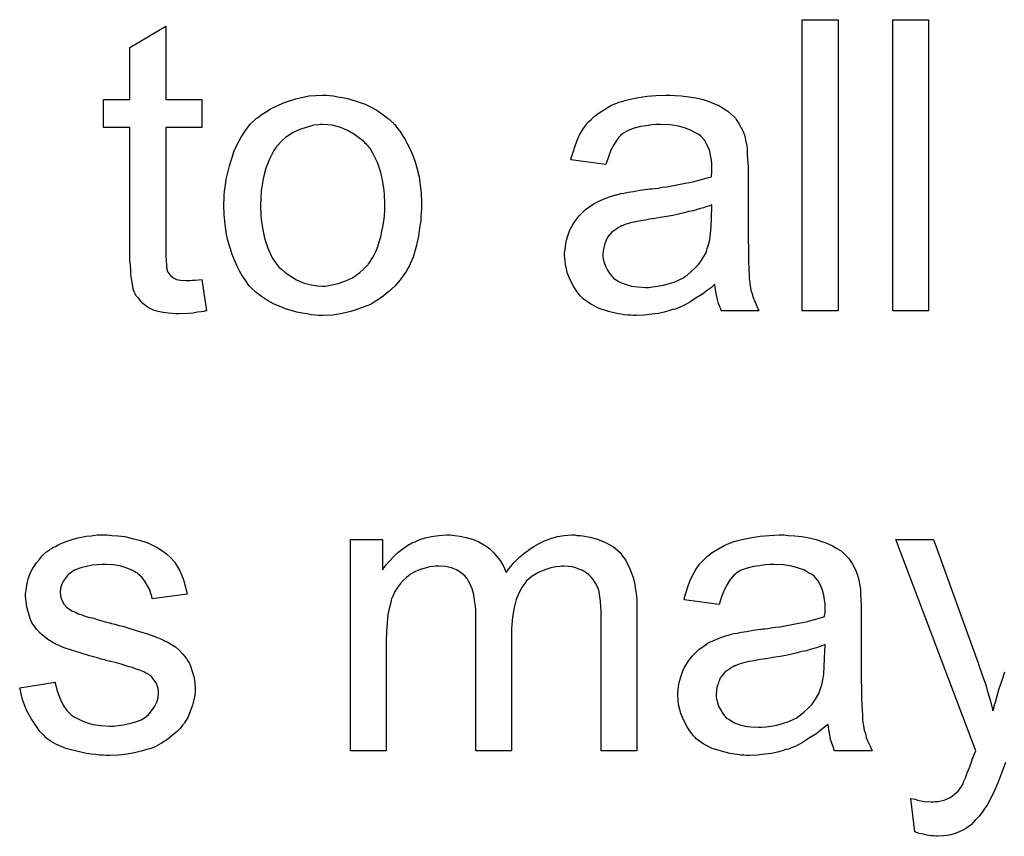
# Model space of a CAD drawing. Extents: x -1.5 to 9, y -3 to 5.
# Tile 241 of 256: x 5.88 to 6.151, y -0.566 to -0.341. Entities that reach past the tile are written whole.
import ezdxf

# ---------------------------------------------------------------- set-up
doc = ezdxf.new("R2010")
doc.units = 0
doc.layers.add('qfn16-30-34-a_mechanical_19', color=1, linetype='CONTINUOUS')

msp = doc.modelspace()

# ---------------------------------------------------------------- linework, layer by layer
at = {"layer": 'qfn16-30-34-a_mechanical_19', "color": 1}
for points in [[(5.920207, -0.363162), (5.930158, -0.363162), (5.930158, -0.370798), (5.920207, -0.370798), (5.920207, -0.40493), (5.920207, -0.405161), (5.920207, -0.405624), (5.920207, -0.406318), (5.920323, -0.407128), (5.920439, -0.408979), (5.920555, -0.409789), (5.92067, -0.410368), (5.920786, -0.410599), (5.921133, -0.411062), (5.921596, -0.41164), (5.922406, -0.412219), (5.922637, -0.412335), (5.923216, -0.412566), (5.924257, -0.412797), (5.925761, -0.412913), (5.926918, -0.412913), (5.927497, -0.412797), (5.928306, -0.412797), (5.929232, -0.412682), (5.930158, -0.412566), (5.93143, -0.421243), (5.931199, -0.421243), (5.930736, -0.421359), (5.929926, -0.421475), (5.928885, -0.421591), (5.927728, -0.421822), (5.926455, -0.421938), (5.92391, -0.422053), (5.922984, -0.422053), (5.922059, -0.421938), (5.920902, -0.421822), (5.919513, -0.421706), (5.918125, -0.421359), (5.916852, -0.421012), (5.915579, -0.420434), (5.915464, -0.420318), (5.915117, -0.420087), (5.914654, -0.419739), (5.91396, -0.419161), (5.913381, -0.418582), (5.912687, -0.417772), (5.911993, -0.416963), (5.91153, -0.415921), (5.91153, -0.415806), (5.911298, -0.415343), (5.911183, -0.414533), (5.910951, -0.413376), (5.91072, -0.411872), (5.910604, -0.410946), (5.910604, -0.409905), (5.910489, -0.408632), (5.910373, -0.40736), (5.910373, -0.405971), (5.910373, -0.404351), (5.910373, -0.370798), (5.903084, -0.370798), (5.903084, -0.363162), (5.910373, -0.363162), (5.910373, -0.348815), (5.920207, -0.342915), (5.920207, -0.363162)], [(6.105096, -0.421243), (6.095261, -0.421243), (6.095261, -0.341179), (6.105096, -0.341179), (6.105096, -0.421243)], [(6.129971, -0.421243), (6.120137, -0.421243), (6.120137, -0.341179), (6.129971, -0.341179), (6.129971, -0.421243)], [(5.96533, -0.362005), (5.966372, -0.362121), (5.967529, -0.362352), (5.968801, -0.362584), (5.970306, -0.362815), (5.973429, -0.363856), (5.975049, -0.364435), (5.976669, -0.365245), (5.978289, -0.366055), (5.979909, -0.367212), (5.981413, -0.368369), (5.982917, -0.369757), (5.983033, -0.369873), (5.983264, -0.370104), (5.983611, -0.370567), (5.984074, -0.371145), (5.984652, -0.371955), (5.985346, -0.372997), (5.986041, -0.374154), (5.986735, -0.375426), (5.987429, -0.376815), (5.988123, -0.37855), (5.988818, -0.380286), (5.989396, -0.382253), (5.989859, -0.384335), (5.990206, -0.386534), (5.990437, -0.388848), (5.990553, -0.391393), (5.990553, -0.391509), (5.990553, -0.391856), (5.990553, -0.392434), (5.990553, -0.393244), (5.990437, -0.39417), (5.990322, -0.395327), (5.990322, -0.396484), (5.99009, -0.397756), (5.989743, -0.400649), (5.989049, -0.403541), (5.988239, -0.406434), (5.987082, -0.409095), (5.987082, -0.409211), (5.986966, -0.409326), (5.986735, -0.409673), (5.986503, -0.410136), (5.985694, -0.411293), (5.984652, -0.412682), (5.983264, -0.414301), (5.981528, -0.415921), (5.979561, -0.417541), (5.977248, -0.419045), (5.977132, -0.419045), (5.977016, -0.419161), (5.976669, -0.419392), (5.976091, -0.419624), (5.975512, -0.419855), (5.974818, -0.420087), (5.973082, -0.420781), (5.971115, -0.421359), (5.968686, -0.421938), (5.96614, -0.422401), (5.963364, -0.422516), (5.962207, -0.422516), (5.961281, -0.422401), (5.96024, -0.422285), (5.959083, -0.422053), (5.957694, -0.421822), (5.956306, -0.421591), (5.953182, -0.420665), (5.951446, -0.419971), (5.949827, -0.419277), (5.948207, -0.418351), (5.946587, -0.41731), (5.945083, -0.416153), (5.943579, -0.414764), (5.943463, -0.414649), (5.943232, -0.414417), (5.942885, -0.413954), (5.942422, -0.41326), (5.941843, -0.41245), (5.941265, -0.411525), (5.940571, -0.410368), (5.939876, -0.408979), (5.939182, -0.407475), (5.938488, -0.40574), (5.937909, -0.403889), (5.937331, -0.401922), (5.936868, -0.399723), (5.936521, -0.397409), (5.93629, -0.394864), (5.936174, -0.392203), (5.936174, -0.391971), (5.936174, -0.391509), (5.93629, -0.390699), (5.93629, -0.389542), (5.936405, -0.388269), (5.936637, -0.386649), (5.936868, -0.385029), (5.937331, -0.383178), (5.937794, -0.381327), (5.938372, -0.37936), (5.939066, -0.377277), (5.939992, -0.375311), (5.940918, -0.373459), (5.94219, -0.371608), (5.943463, -0.369873), (5.945083, -0.368369), (5.945199, -0.368253), (5.94543, -0.368137), (5.945893, -0.36779), (5.946471, -0.367327), (5.947166, -0.366865), (5.948091, -0.366286), (5.949017, -0.365707), (5.950174, -0.365129), (5.951446, -0.36455), (5.952835, -0.363972), (5.955959, -0.362931), (5.959545, -0.362121), (5.961397, -0.362005), (5.963364, -0.361889), (5.96452, -0.361889), (5.96533, -0.362005)], [(6.06032, -0.362005), (6.062056, -0.362121), (6.064023, -0.362352), (6.065989, -0.362699), (6.067956, -0.363162), (6.069807, -0.363741), (6.070039, -0.363856), (6.070617, -0.364088), (6.071427, -0.364435), (6.072469, -0.364898), (6.073626, -0.365592), (6.074783, -0.366286), (6.075824, -0.367212), (6.076749, -0.368137), (6.076865, -0.368253), (6.077097, -0.3686), (6.077444, -0.369178), (6.077907, -0.369873), (6.078485, -0.370914), (6.078948, -0.371955), (6.079411, -0.373228), (6.079758, -0.374732), (6.079758, -0.374848), (6.079873, -0.375195), (6.079989, -0.375889), (6.080105, -0.376815), (6.080105, -0.378087), (6.080221, -0.379591), (6.080336, -0.381558), (6.080336, -0.383757), (6.080336, -0.396947), (6.080336, -0.397062), (6.080336, -0.397525), (6.080336, -0.398219), (6.080336, -0.399145), (6.080336, -0.400186), (6.080336, -0.401459), (6.080452, -0.404236), (6.080452, -0.407128), (6.080568, -0.410021), (6.080683, -0.411293), (6.080683, -0.41245), (6.080799, -0.413492), (6.080915, -0.414301), (6.080915, -0.414417), (6.08103, -0.41488), (6.081146, -0.415574), (6.081493, -0.4165), (6.081725, -0.417541), (6.082187, -0.418698), (6.082766, -0.419971), (6.083344, -0.421243), (6.073047, -0.421243), (6.072931, -0.421128), (6.072816, -0.420665), (6.072584, -0.420087), (6.072237, -0.419161), (6.07189, -0.41812), (6.071659, -0.416847), (6.071427, -0.415459), (6.071196, -0.413954), (6.07108, -0.413954), (6.070965, -0.414186), (6.07027, -0.414764), (6.069229, -0.415574), (6.067841, -0.416615), (6.066105, -0.417657), (6.06437, -0.418814), (6.062518, -0.419855), (6.060551, -0.420665), (6.06032, -0.420781), (6.059626, -0.420896), (6.058585, -0.421243), (6.057312, -0.421591), (6.055692, -0.421938), (6.053841, -0.422169), (6.051758, -0.422401), (6.049676, -0.422516), (6.04875, -0.422516), (6.048056, -0.422401), (6.047246, -0.422401), (6.04632, -0.422285), (6.044238, -0.421938), (6.041924, -0.421359), (6.039378, -0.420549), (6.037064, -0.419392), (6.034982, -0.417888), (6.03475, -0.417657), (6.034172, -0.417078), (6.033362, -0.416037), (6.032436, -0.414649), (6.031511, -0.412913), (6.030701, -0.410946), (6.030122, -0.408517), (6.030007, -0.40736), (6.029891, -0.405971), (6.029891, -0.40574), (6.029891, -0.405277), (6.030007, -0.404467), (6.030122, -0.403426), (6.030354, -0.402153), (6.030701, -0.40088), (6.031164, -0.399492), (6.031742, -0.398219), (6.031858, -0.398103), (6.032089, -0.397641), (6.032552, -0.396947), (6.033131, -0.396137), (6.033825, -0.395211), (6.03475, -0.394285), (6.035676, -0.39336), (6.036833, -0.39255), (6.036949, -0.392434), (6.037412, -0.392203), (6.03799, -0.39174), (6.038916, -0.391277), (6.039957, -0.390814), (6.04123, -0.390236), (6.042502, -0.389773), (6.044006, -0.38931), (6.044122, -0.38931), (6.044585, -0.389195), (6.045279, -0.388963), (6.046205, -0.388848), (6.047362, -0.388616), (6.048866, -0.388385), (6.050601, -0.388038), (6.052684, -0.387806), (6.0528, -0.387806), (6.053262, -0.38769), (6.053841, -0.38769), (6.054651, -0.387575), (6.055576, -0.387459), (6.056733, -0.387228), (6.058006, -0.387112), (6.059395, -0.386881), (6.062171, -0.386302), (6.06518, -0.385724), (6.067841, -0.385029), (6.069113, -0.384682), (6.07027, -0.384335), (6.07027, -0.384219), (6.07027, -0.383988), (6.070386, -0.383294), (6.070386, -0.382484), (6.070386, -0.382021), (6.070386, -0.38179), (6.070386, -0.381674), (6.070386, -0.381558), (6.070386, -0.380864), (6.07027, -0.379707), (6.070039, -0.378435), (6.069692, -0.377046), (6.069113, -0.375658), (6.068419, -0.374385), (6.067493, -0.373344), (6.067378, -0.373228), (6.066799, -0.372765), (6.065874, -0.372302), (6.064717, -0.371608), (6.063097, -0.37103), (6.061246, -0.370451), (6.058932, -0.370104), (6.056271, -0.369988), (6.055114, -0.369988), (6.053957, -0.370104), (6.052337, -0.370336), (6.050717, -0.370567), (6.048981, -0.37103), (6.047362, -0.371608), (6.045973, -0.372418), (6.045858, -0.372534), (6.045395, -0.372881), (6.044816, -0.373459), (6.044122, -0.374385), (6.043428, -0.375542), (6.042618, -0.377046), (6.041924, -0.378897), (6.04123, -0.38098), (6.031627, -0.379707), (6.031627, -0.379591), (6.031742, -0.379476), (6.031742, -0.379129), (6.031858, -0.378666), (6.032205, -0.377625), (6.032668, -0.37612), (6.033246, -0.374616), (6.03394, -0.372997), (6.034866, -0.371377), (6.035907, -0.369873), (6.036023, -0.369757), (6.036486, -0.369294), (6.03718, -0.3686), (6.038106, -0.367674), (6.039378, -0.366749), (6.040882, -0.365823), (6.042618, -0.364782), (6.044585, -0.363972), (6.044701, -0.363972), (6.044816, -0.363856), (6.045163, -0.363741), (6.045626, -0.363625), (6.046783, -0.363278), (6.048403, -0.362931), (6.050254, -0.362584), (6.052568, -0.362236), (6.054998, -0.362005), (6.057775, -0.361889), (6.059047, -0.361889), (6.06032, -0.362005)], [(5.963364, -0.369988), (5.962669, -0.369988), (5.962091, -0.370104), (5.960818, -0.37022), (5.959083, -0.370683), (5.957116, -0.371377), (5.955033, -0.372302), (5.953066, -0.373691), (5.952025, -0.374616), (5.951099, -0.375542), (5.951099, -0.375658), (5.950868, -0.375773), (5.950636, -0.37612), (5.950289, -0.376583), (5.949942, -0.377162), (5.949595, -0.377856), (5.949132, -0.378782), (5.94867, -0.379707), (5.948207, -0.380864), (5.947744, -0.382021), (5.947397, -0.38341), (5.94705, -0.384914), (5.946703, -0.386534), (5.946471, -0.388269), (5.946356, -0.390236), (5.94624, -0.392203), (5.94624, -0.392318), (5.94624, -0.392666), (5.94624, -0.393244), (5.946356, -0.394054), (5.946356, -0.39498), (5.946471, -0.396021), (5.946818, -0.398451), (5.947397, -0.401227), (5.948323, -0.404004), (5.94948, -0.406665), (5.950289, -0.407822), (5.951099, -0.408979), (5.951215, -0.408979), (5.951331, -0.409211), (5.952025, -0.409789), (5.953066, -0.410715), (5.954455, -0.41164), (5.95619, -0.412682), (5.958273, -0.413607), (5.960702, -0.414186), (5.961975, -0.414301), (5.963364, -0.414417), (5.964058, -0.414417), (5.964636, -0.414301), (5.965909, -0.41407), (5.967644, -0.413723), (5.969496, -0.413029), (5.971578, -0.412103), (5.973545, -0.410715), (5.974586, -0.409789), (5.975512, -0.408864), (5.975628, -0.408748), (5.975743, -0.408632), (5.975975, -0.408285), (5.976322, -0.407822), (5.976669, -0.407244), (5.977132, -0.40655), (5.977595, -0.405624), (5.978057, -0.404698), (5.97852, -0.403541), (5.978867, -0.402269), (5.97933, -0.40088), (5.979677, -0.399376), (5.980024, -0.397641), (5.980256, -0.395905), (5.980487, -0.393938), (5.980487, -0.391856), (5.980487, -0.39174), (5.980487, -0.391393), (5.980487, -0.390814), (5.980371, -0.39012), (5.980371, -0.389195), (5.980256, -0.388153), (5.979909, -0.385724), (5.97933, -0.383178), (5.978404, -0.380401), (5.977132, -0.377856), (5.976438, -0.376583), (5.975512, -0.375542), (5.975512, -0.375426), (5.975281, -0.375311), (5.974586, -0.374616), (5.973545, -0.373807), (5.972157, -0.372765), (5.970421, -0.371724), (5.968339, -0.370798), (5.966025, -0.37022), (5.964752, -0.370104), (5.963364, -0.369988)], [(6.070386, -0.392087), (6.07027, -0.392087), (6.070155, -0.392203), (6.069807, -0.392318), (6.069345, -0.392434), (6.068766, -0.392666), (6.068072, -0.392897), (6.067262, -0.393128), (6.066337, -0.39336), (6.065295, -0.393707), (6.064023, -0.393938), (6.06275, -0.394285), (6.061246, -0.394632), (6.059626, -0.39498), (6.058006, -0.395327), (6.056155, -0.395558), (6.054188, -0.395905), (6.053957, -0.395905), (6.053262, -0.396021), (6.052105, -0.396252), (6.050833, -0.396484), (6.049444, -0.396715), (6.048056, -0.397062), (6.046783, -0.397409), (6.045626, -0.397872), (6.045511, -0.397872), (6.045163, -0.398103), (6.044701, -0.398335), (6.044238, -0.398682), (6.042849, -0.399608), (6.041692, -0.400996), (6.041692, -0.401112), (6.041461, -0.401343), (6.041345, -0.401806), (6.041114, -0.402384), (6.040882, -0.403079), (6.040651, -0.403773), (6.040535, -0.404698), (6.04042, -0.405624), (6.04042, -0.40574), (6.04042, -0.406318), (6.040535, -0.407012), (6.040767, -0.407938), (6.041114, -0.408979), (6.041692, -0.410021), (6.042387, -0.411178), (6.043312, -0.412219), (6.043428, -0.412335), (6.043891, -0.412566), (6.044585, -0.413029), (6.045511, -0.413492), (6.046783, -0.413954), (6.048287, -0.414417), (6.050023, -0.414649), (6.052105, -0.414764), (6.053031, -0.414764), (6.054188, -0.414649), (6.055461, -0.414417), (6.057081, -0.414186), (6.0587, -0.413723), (6.060436, -0.413144), (6.062171, -0.412335), (6.062403, -0.412219), (6.062865, -0.411872), (6.063675, -0.411293), (6.064601, -0.410483), (6.065642, -0.409558), (6.066799, -0.408401), (6.067725, -0.407012), (6.06865, -0.405508), (6.068766, -0.405393), (6.068882, -0.40493), (6.069113, -0.40412), (6.06946, -0.403079), (6.069807, -0.40169), (6.070039, -0.40007), (6.070155, -0.398103), (6.07027, -0.395789), (6.070386, -0.392087)], [(5.905398, -0.482958), (5.907133, -0.483074), (5.908984, -0.483305), (5.910951, -0.483768), (5.913034, -0.484231), (5.915001, -0.484925), (5.915117, -0.484925), (5.915232, -0.485041), (5.915811, -0.485272), (5.916736, -0.485735), (5.917893, -0.486313), (5.919166, -0.487123), (5.920439, -0.488049), (5.921596, -0.48909), (5.922637, -0.490247), (5.922753, -0.490363), (5.922984, -0.490825), (5.923447, -0.491635), (5.924025, -0.492561), (5.924604, -0.493949), (5.925182, -0.495454), (5.925645, -0.497189), (5.926108, -0.499156), (5.916505, -0.500429), (5.916505, -0.500197), (5.916389, -0.499734), (5.916158, -0.498925), (5.915811, -0.497883), (5.915232, -0.496842), (5.914538, -0.495685), (5.913728, -0.494528), (5.912571, -0.493487), (5.912456, -0.493371), (5.911993, -0.493139), (5.911298, -0.492677), (5.910257, -0.492214), (5.9091, -0.491751), (5.907596, -0.491288), (5.905745, -0.491057), (5.903778, -0.490941), (5.902621, -0.490941), (5.901464, -0.491057), (5.89996, -0.491173), (5.898456, -0.49152), (5.896836, -0.491867), (5.895332, -0.492445), (5.894059, -0.493255), (5.893944, -0.493371), (5.893596, -0.493602), (5.893134, -0.494065), (5.892671, -0.494759), (5.892092, -0.495454), (5.89163, -0.496379), (5.891282, -0.49742), (5.891167, -0.498462), (5.891167, -0.498577), (5.891167, -0.498809), (5.891282, -0.499156), (5.891282, -0.499619), (5.89163, -0.500776), (5.892324, -0.501933), (5.892439, -0.502048), (5.892555, -0.502164), (5.892787, -0.502511), (5.893249, -0.502858), (5.893712, -0.503205), (5.894406, -0.503668), (5.895216, -0.504015), (5.896142, -0.504478), (5.896257, -0.504478), (5.896489, -0.504594), (5.896952, -0.504709), (5.897762, -0.505057), (5.898919, -0.505404), (5.900423, -0.505751), (5.901348, -0.506098), (5.90239, -0.506329), (5.903547, -0.506676), (5.904819, -0.507024), (5.904935, -0.507024), (5.905282, -0.507139), (5.905861, -0.507255), (5.906555, -0.507486), (5.907365, -0.507718), (5.908406, -0.507949), (5.910604, -0.508643), (5.913034, -0.509337), (5.915464, -0.510147), (5.917662, -0.510957), (5.918588, -0.511304), (5.919398, -0.511651), (5.919629, -0.511767), (5.920092, -0.511999), (5.920786, -0.512346), (5.921827, -0.512924), (5.922868, -0.513618), (5.92391, -0.514544), (5.924951, -0.515585), (5.925877, -0.516742), (5.925992, -0.516858), (5.926224, -0.517321), (5.926687, -0.518015), (5.927149, -0.519056), (5.927497, -0.520329), (5.927959, -0.521717), (5.928191, -0.523337), (5.928306, -0.525188), (5.928306, -0.52542), (5.928306, -0.525998), (5.928191, -0.526924), (5.927959, -0.528197), (5.927612, -0.529585), (5.927034, -0.531089), (5.92634, -0.532825), (5.925414, -0.534444), (5.925298, -0.534676), (5.924835, -0.535139), (5.924257, -0.535948), (5.923331, -0.536874), (5.922059, -0.537915), (5.92067, -0.539072), (5.91905, -0.540114), (5.917083, -0.541155), (5.916968, -0.541155), (5.916852, -0.541271), (5.916158, -0.541502), (5.915001, -0.541849), (5.913497, -0.542312), (5.911646, -0.542775), (5.909563, -0.543122), (5.907365, -0.543353), (5.904819, -0.543469), (5.903778, -0.543469), (5.902968, -0.543353), (5.902042, -0.543353), (5.900886, -0.543238), (5.899729, -0.543122), (5.898456, -0.54289), (5.895679, -0.542312), (5.892787, -0.541502), (5.89001, -0.540345), (5.888737, -0.539651), (5.88758, -0.538841), (5.887464, -0.538725), (5.887349, -0.53861), (5.886654, -0.537915), (5.885613, -0.536874), (5.884456, -0.535254), (5.883183, -0.533287), (5.881911, -0.530973), (5.880869, -0.528081), (5.88006, -0.524841), (5.889778, -0.523337), (5.889778, -0.523453), (5.889778, -0.523569), (5.89001, -0.524263), (5.890241, -0.52542), (5.890704, -0.526692), (5.891282, -0.528081), (5.891977, -0.529585), (5.893018, -0.531089), (5.894291, -0.532362), (5.894522, -0.532477), (5.894985, -0.532825), (5.89591, -0.533287), (5.897067, -0.533866), (5.898572, -0.534444), (5.900307, -0.534907), (5.90239, -0.535254), (5.904819, -0.53537), (5.905976, -0.53537), (5.907133, -0.535254), (5.908637, -0.535023), (5.910257, -0.534676), (5.911993, -0.534213), (5.913497, -0.533635), (5.914885, -0.532709), (5.915001, -0.532593), (5.915464, -0.532246), (5.915926, -0.531668), (5.916621, -0.530858), (5.917199, -0.529932), (5.917778, -0.528775), (5.918125, -0.527618), (5.91824, -0.52623), (5.91824, -0.526114), (5.91824, -0.525651), (5.918125, -0.525073), (5.917893, -0.524263), (5.917546, -0.523453), (5.916968, -0.522643), (5.916274, -0.521717), (5.915232, -0.521023), (5.915117, -0.520908), (5.91477, -0.520792), (5.914191, -0.520445), (5.913265, -0.520098), (5.911877, -0.519635), (5.911067, -0.519288), (5.910141, -0.519056), (5.9091, -0.518709), (5.907943, -0.518362), (5.906671, -0.518015), (5.905166, -0.517668), (5.905051, -0.517668), (5.904704, -0.517552), (5.904125, -0.517437), (5.903431, -0.517205), (5.902505, -0.516974), (5.901464, -0.516627), (5.899266, -0.516048), (5.89672, -0.515238), (5.894291, -0.514544), (5.891977, -0.513734), (5.890935, -0.513271), (5.890125, -0.512924), (5.889894, -0.512808), (5.889431, -0.512577), (5.888737, -0.512114), (5.887811, -0.511536), (5.88677, -0.510726), (5.885729, -0.5098), (5.884688, -0.508759), (5.883762, -0.507486), (5.883646, -0.507371), (5.883415, -0.506908), (5.883068, -0.506098), (5.882721, -0.505172), (5.882373, -0.504015), (5.882026, -0.502627), (5.881795, -0.501238), (5.881679, -0.499619), (5.881679, -0.499387), (5.881679, -0.498925), (5.881795, -0.49823), (5.881911, -0.497189), (5.882142, -0.496148), (5.882373, -0.494875), (5.882836, -0.493718), (5.883415, -0.492445), (5.88353, -0.49233), (5.883762, -0.491867), (5.884109, -0.491288), (5.884688, -0.490478), (5.885382, -0.489668), (5.886192, -0.488627), (5.887117, -0.487702), (5.888274, -0.486892), (5.88839, -0.486776), (5.888737, -0.48666), (5.8892, -0.486313), (5.889894, -0.485966), (5.89082, -0.485503), (5.891861, -0.485041), (5.893134, -0.484578), (5.894522, -0.484115), (5.894753, -0.483999), (5.895216, -0.483884), (5.896026, -0.483652), (5.897067, -0.483421), (5.89834, -0.483189), (5.899729, -0.483074), (5.901348, -0.482842), (5.904125, -0.482842), (5.905398, -0.482958)], [(6.033246, -0.482958), (6.034056, -0.482958), (6.034866, -0.483074), (6.036833, -0.483421), (6.038916, -0.483999), (6.041114, -0.484925), (6.043312, -0.486082), (6.045163, -0.487702), (6.045395, -0.487933), (6.045858, -0.488627), (6.046667, -0.489668), (6.047015, -0.490478), (6.047477, -0.491288), (6.04794, -0.49233), (6.048287, -0.493371), (6.04875, -0.494528), (6.049097, -0.495916), (6.049329, -0.497305), (6.04956, -0.498925), (6.049791, -0.500544), (6.049791, -0.502396), (6.049791, -0.542196), (6.039957, -0.542196), (6.039957, -0.505751), (6.039957, -0.505635), (6.039957, -0.505519), (6.039957, -0.504825), (6.039957, -0.503784), (6.039841, -0.502511), (6.039725, -0.501123), (6.03961, -0.499734), (6.039378, -0.498346), (6.039031, -0.497305), (6.039031, -0.497189), (6.0388, -0.496842), (6.038569, -0.496379), (6.038221, -0.495801), (6.037759, -0.495106), (6.03718, -0.494412), (6.036486, -0.493718), (6.03556, -0.493024), (6.035445, -0.492908), (6.035097, -0.492792), (6.034635, -0.492561), (6.033825, -0.492214), (6.033015, -0.491867), (6.031974, -0.491635), (6.030932, -0.49152), (6.02966, -0.491404), (6.029081, -0.491404), (6.028618, -0.49152), (6.027461, -0.491635), (6.026073, -0.491867), (6.024453, -0.492445), (6.022718, -0.493139), (6.020982, -0.494181), (6.019362, -0.495569), (6.019247, -0.495801), (6.018784, -0.496379), (6.01809, -0.497305), (6.017395, -0.498693), (6.016586, -0.500544), (6.016007, -0.502743), (6.015544, -0.505404), (6.015313, -0.508528), (6.015313, -0.542196), (6.005478, -0.542196), (6.005478, -0.504594), (6.005478, -0.504478), (6.005478, -0.504247), (6.005478, -0.504015), (6.005478, -0.503553), (6.005363, -0.50228), (6.005131, -0.500891), (6.0049, -0.499272), (6.004437, -0.497652), (6.003859, -0.496148), (6.003049, -0.494759), (6.002933, -0.494644), (6.002586, -0.494181), (6.002007, -0.493718), (6.001197, -0.493024), (6.000156, -0.492445), (5.998768, -0.491867), (5.997148, -0.49152), (5.995181, -0.491404), (5.994487, -0.491404), (5.993677, -0.49152), (5.992751, -0.491635), (5.991594, -0.491983), (5.990206, -0.49233), (5.988933, -0.492908), (5.987545, -0.493602), (5.987429, -0.493718), (5.986966, -0.494065), (5.986388, -0.494528), (5.985578, -0.495222), (5.984768, -0.496148), (5.983958, -0.497305), (5.983148, -0.498577), (5.982454, -0.500082), (5.982338, -0.500313), (5.982223, -0.500891), (5.981991, -0.501817), (5.981644, -0.50309), (5.981297, -0.504825), (5.981066, -0.506908), (5.98095, -0.509337), (5.980834, -0.512114), (5.980834, -0.542196), (5.971, -0.542196), (5.971, -0.484115), (5.979793, -0.484115), (5.979793, -0.492445), (5.979909, -0.492214), (5.980256, -0.491751), (5.98095, -0.490941), (5.98176, -0.490016), (5.982801, -0.488859), (5.984074, -0.487702), (5.985462, -0.486545), (5.987082, -0.485503), (5.987313, -0.485388), (5.987892, -0.485041), (5.988818, -0.484693), (5.99009, -0.484115), (5.991594, -0.483652), (5.99333, -0.483305), (5.995297, -0.482958), (5.997379, -0.482842), (5.998421, -0.482842), (5.999693, -0.482958), (6.001082, -0.483189), (6.002817, -0.483536), (6.004553, -0.483999), (6.006288, -0.484693), (6.007908, -0.485619), (6.008139, -0.485735), (6.008602, -0.486082), (6.009296, -0.48666), (6.010222, -0.487586), (6.011148, -0.488627), (6.012189, -0.4899), (6.013114, -0.491404), (6.013809, -0.493139), (6.013924, -0.493024), (6.014156, -0.492677), (6.014503, -0.492214), (6.015081, -0.49152), (6.015776, -0.49071), (6.016586, -0.4899), (6.017511, -0.488974), (6.018668, -0.487933), (6.019941, -0.487007), (6.021213, -0.486082), (6.022718, -0.485272), (6.024337, -0.484462), (6.026073, -0.483768), (6.027924, -0.483305), (6.029775, -0.482958), (6.031858, -0.482842), (6.032668, -0.482842), (6.033246, -0.482958)], [(6.091443, -0.482958), (6.093179, -0.483074), (6.095146, -0.483305), (6.097113, -0.483652), (6.09908, -0.484115), (6.100931, -0.484693), (6.101162, -0.484809), (6.101741, -0.485041), (6.102551, -0.485388), (6.103592, -0.48585), (6.104749, -0.486545), (6.105906, -0.487239), (6.106947, -0.488164), (6.107873, -0.48909), (6.107989, -0.489206), (6.10822, -0.489553), (6.108567, -0.490131), (6.10903, -0.490825), (6.109608, -0.491867), (6.110071, -0.492908), (6.110534, -0.494181), (6.110881, -0.495685), (6.110881, -0.495801), (6.110997, -0.496148), (6.111112, -0.496842), (6.111228, -0.497767), (6.111228, -0.49904), (6.111344, -0.500544), (6.111459, -0.502511), (6.111459, -0.504709), (6.111459, -0.517899), (6.111459, -0.518015), (6.111459, -0.518478), (6.111459, -0.519172), (6.111459, -0.520098), (6.111459, -0.521139), (6.111459, -0.522412), (6.111575, -0.525188), (6.111575, -0.528081), (6.111691, -0.530973), (6.111807, -0.532246), (6.111807, -0.533403), (6.111922, -0.534444), (6.112038, -0.535254), (6.112038, -0.53537), (6.112154, -0.535833), (6.112269, -0.536527), (6.112617, -0.537453), (6.112848, -0.538494), (6.113311, -0.539651), (6.113889, -0.540924), (6.114468, -0.542196), (6.10417, -0.542196), (6.104055, -0.542081), (6.103939, -0.541618), (6.103708, -0.541039), (6.10336, -0.540114), (6.103013, -0.539072), (6.102782, -0.5378), (6.102551, -0.536411), (6.102319, -0.534907), (6.102203, -0.534907), (6.102088, -0.535139), (6.101394, -0.535717), (6.100352, -0.536527), (6.098964, -0.537568), (6.097228, -0.53861), (6.095493, -0.539767), (6.093642, -0.540808), (6.091675, -0.541618), (6.091443, -0.541734), (6.090749, -0.541849), (6.089708, -0.542196), (6.088435, -0.542543), (6.086815, -0.54289), (6.084964, -0.543122), (6.082882, -0.543353), (6.080799, -0.543469), (6.079873, -0.543469), (6.079179, -0.543353), (6.078369, -0.543353), (6.077444, -0.543238), (6.075361, -0.54289), (6.073047, -0.542312), (6.070502, -0.541502), (6.068188, -0.540345), (6.066105, -0.538841), (6.065874, -0.53861), (6.065295, -0.538031), (6.064485, -0.53699), (6.06356, -0.535601), (6.062634, -0.533866), (6.061824, -0.531899), (6.061246, -0.529469), (6.06113, -0.528312), (6.061014, -0.526924), (6.061014, -0.526692), (6.061014, -0.52623), (6.06113, -0.52542), (6.061246, -0.524379), (6.061477, -0.523106), (6.061824, -0.521833), (6.062287, -0.520445), (6.062865, -0.519172), (6.062981, -0.519056), (6.063213, -0.518593), (6.063675, -0.517899), (6.064254, -0.517089), (6.064948, -0.516164), (6.065874, -0.515238), (6.066799, -0.514313), (6.067956, -0.513503), (6.068072, -0.513387), (6.068535, -0.513156), (6.069113, -0.512693), (6.070039, -0.51223), (6.07108, -0.511767), (6.072353, -0.511189), (6.073626, -0.510726), (6.07513, -0.510263), (6.075245, -0.510263), (6.075708, -0.510147), (6.076402, -0.509916), (6.077328, -0.5098), (6.078485, -0.509569), (6.079989, -0.509337), (6.081725, -0.50899), (6.083807, -0.508759), (6.083923, -0.508759), (6.084386, -0.508643), (6.084964, -0.508643), (6.085774, -0.508528), (6.0867, -0.508412), (6.087857, -0.50818), (6.089129, -0.508065), (6.090518, -0.507833), (6.093295, -0.507255), (6.096303, -0.506676), (6.098964, -0.505982), (6.100237, -0.505635), (6.101394, -0.505288), (6.101394, -0.505172), (6.101394, -0.504941), (6.101509, -0.504247), (6.101509, -0.503437), (6.101509, -0.502974), (6.101509, -0.502743), (6.101509, -0.502627), (6.101509, -0.502511), (6.101509, -0.501817), (6.101394, -0.50066), (6.101162, -0.499387), (6.100815, -0.497999), (6.100237, -0.496611), (6.099542, -0.495338), (6.098617, -0.494296), (6.098501, -0.494181), (6.097923, -0.493718), (6.096997, -0.493255), (6.09584, -0.492561), (6.09422, -0.491983), (6.092369, -0.491404), (6.090055, -0.491057), (6.087394, -0.490941), (6.086237, -0.490941), (6.08508, -0.491057), (6.08346, -0.491288), (6.08184, -0.49152), (6.080105, -0.491983), (6.078485, -0.492561), (6.077097, -0.493371), (6.076981, -0.493487), (6.076518, -0.493834), (6.07594, -0.494412), (6.075245, -0.495338), (6.074551, -0.496495), (6.073741, -0.497999), (6.073047, -0.49985), (6.072353, -0.501933), (6.06275, -0.50066), (6.06275, -0.500544), (6.062865, -0.500429), (6.062865, -0.500082), (6.062981, -0.499619), (6.063328, -0.498577), (6.063791, -0.497073), (6.06437, -0.495569), (6.065064, -0.493949), (6.065989, -0.49233), (6.067031, -0.490825), (6.067146, -0.49071), (6.067609, -0.490247), (6.068303, -0.489553), (6.069229, -0.488627), (6.070502, -0.487702), (6.072006, -0.486776), (6.073741, -0.485735), (6.075708, -0.484925), (6.075824, -0.484925), (6.07594, -0.484809), (6.076287, -0.484693), (6.076749, -0.484578), (6.077907, -0.484231), (6.079526, -0.483884), (6.081377, -0.483536), (6.083691, -0.483189), (6.086121, -0.482958), (6.088898, -0.482842), (6.090171, -0.482842), (6.091443, -0.482958)], [(6.151145, -0.545436), (6.150797, -0.546361), (6.149988, -0.548328), (6.149178, -0.550527), (6.148252, -0.552725), (6.147327, -0.554692), (6.146864, -0.555502), (6.146517, -0.556312), (6.146401, -0.556543), (6.146054, -0.557122), (6.145475, -0.557932), (6.144781, -0.558973), (6.143855, -0.56013), (6.142814, -0.561287), (6.141773, -0.562444), (6.1405, -0.563369), (6.140385, -0.563485), (6.139922, -0.563716), (6.139227, -0.564064), (6.138186, -0.564526), (6.137029, -0.564989), (6.135641, -0.565336), (6.134137, -0.565568), (6.132401, -0.565683), (6.131938, -0.565683), (6.13136, -0.565568), (6.13055, -0.565568), (6.129624, -0.565336), (6.128583, -0.565105), (6.127426, -0.564874), (6.126153, -0.564411), (6.125112, -0.55527), (6.125228, -0.55527), (6.125691, -0.555386), (6.126269, -0.555502), (6.126963, -0.555733), (6.128815, -0.55608), (6.130666, -0.556196), (6.131244, -0.556196), (6.131823, -0.55608), (6.132517, -0.55608), (6.134252, -0.555733), (6.135062, -0.555386), (6.135872, -0.555039), (6.135988, -0.555039), (6.136219, -0.554808), (6.136566, -0.554576), (6.137029, -0.554229), (6.13807, -0.553303), (6.138996, -0.552031), (6.138996, -0.551915), (6.139227, -0.551684), (6.139459, -0.551221), (6.13969, -0.550527), (6.140153, -0.549601), (6.140616, -0.548213), (6.14131, -0.546593), (6.142004, -0.544626), (6.142004, -0.54451), (6.142236, -0.544048), (6.142467, -0.543238), (6.14293, -0.542196), (6.120947, -0.484115), (6.13136, -0.484115), (6.143508, -0.517784), (6.143508, -0.517899), (6.143624, -0.518015), (6.14374, -0.518362), (6.143855, -0.518941), (6.144087, -0.519519), (6.144318, -0.520213), (6.144897, -0.521833), (6.145591, -0.5238), (6.146285, -0.526114), (6.146979, -0.528544), (6.147674, -0.531205), (6.147674, -0.531089), (6.147789, -0.530858), (6.147905, -0.530511), (6.148021, -0.530048), (6.148136, -0.529469), (6.148368, -0.528775), (6.148831, -0.52704), (6.149409, -0.525073), (6.150219, -0.522759), (6.150913, -0.520445)], [(6.101509, -0.51304), (6.101394, -0.51304), (6.101278, -0.513156), (6.100931, -0.513271), (6.100468, -0.513387), (6.09989, -0.513618), (6.099195, -0.51385), (6.098385, -0.514081), (6.09746, -0.514313), (6.096418, -0.51466), (6.095146, -0.514891), (6.093873, -0.515238), (6.092369, -0.515585), (6.090749, -0.515932), (6.089129, -0.516279), (6.087278, -0.516511), (6.085311, -0.516858), (6.08508, -0.516858), (6.084386, -0.516974), (6.083229, -0.517205), (6.081956, -0.517437), (6.080568, -0.517668), (6.079179, -0.518015), (6.077907, -0.518362), (6.076749, -0.518825), (6.076634, -0.518825), (6.076287, -0.519056), (6.075824, -0.519288), (6.075361, -0.519635), (6.073973, -0.52056), (6.072816, -0.521949), (6.072816, -0.522064), (6.072584, -0.522296), (6.072469, -0.522759), (6.072237, -0.523337), (6.072006, -0.524031), (6.071774, -0.524726), (6.071659, -0.525651), (6.071543, -0.526577), (6.071543, -0.526692), (6.071543, -0.527271), (6.071659, -0.527965), (6.07189, -0.528891), (6.072237, -0.529932), (6.072816, -0.530973), (6.07351, -0.53213), (6.074435, -0.533172), (6.074551, -0.533287), (6.075014, -0.533519), (6.075708, -0.533982), (6.076634, -0.534444), (6.077907, -0.534907), (6.079411, -0.53537), (6.081146, -0.535601), (6.083229, -0.535717), (6.084154, -0.535717), (6.085311, -0.535601), (6.086584, -0.53537), (6.088204, -0.535139), (6.089824, -0.534676), (6.091559, -0.534097), (6.093295, -0.533287), (6.093526, -0.533172), (6.093989, -0.532825), (6.094799, -0.532246), (6.095724, -0.531436), (6.096766, -0.530511), (6.097923, -0.529354), (6.098848, -0.527965), (6.099774, -0.526461), (6.09989, -0.526345), (6.100005, -0.525883), (6.100237, -0.525073), (6.100584, -0.524031), (6.100931, -0.522643), (6.101162, -0.521023), (6.101278, -0.519056), (6.101394, -0.516742), (6.101509, -0.51304)]]:
    msp.add_lwpolyline(points, dxfattribs=at)

doc.saveas('drawing.dxf')
